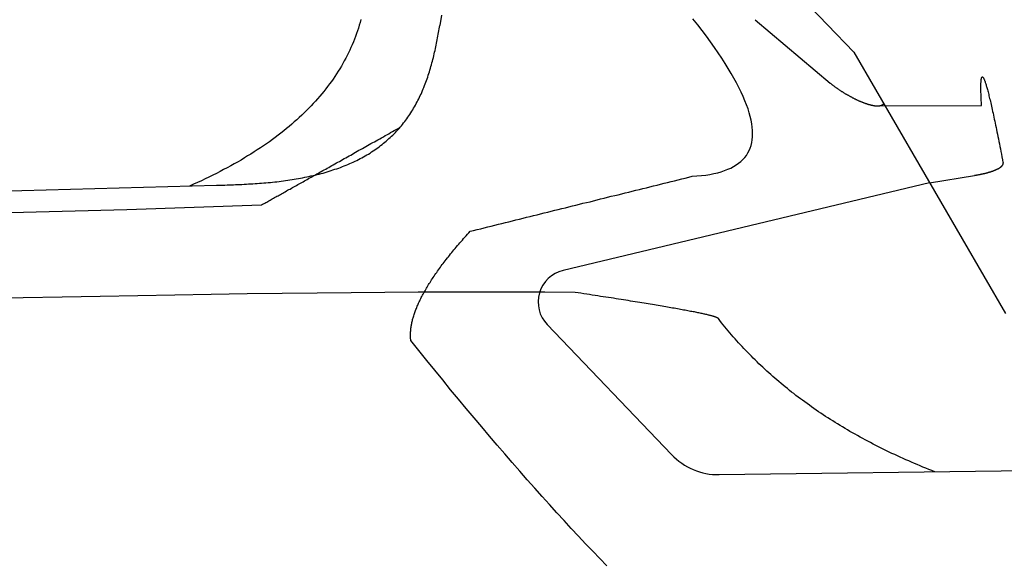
# Model space of a CAD drawing. Extents: x 1067 to 6773, y 5791 to 11816.
# Tile 54 of 56: x 5056 to 5662, y 11066 to 11401. Entities that reach past the tile are written whole.
import ezdxf

# ---------------------------------------------------------------- set-up
doc = ezdxf.new("R2010")
doc.units = 0
doc.layers.add('CAR', color=10, linetype='CONTINUOUS')

msp = doc.modelspace()

# ---------------------------------------------------------------- linework, layer by layer
at = {"layer": 'CAR'}
for p, q in [((5300.15, 11662.53), (5569.46, 11381.24)), ((5508.78, 11401.26), (5555.08, 11362.25)), ((5569.46, 11381.24), (5662.91, 11220.69)), ((5583.78, 11348.33), (5648.13, 11348.54)), ((5616.18, 11300.97), (5643.8, 11305.46)), ((2526.61, 11227.54), (5177.57, 11299.48)), ((5616.18, 11300.97), (5390.69, 11247.1)), ((2479.88, 11217.38), (5122.35, 11284.52)), ((5122.35, 11284.52), (5205.19, 11287.44)), ((5380.89, 11213.82), (5457.35, 11133.94)), ((5486.8, 11121.6), (5698.53, 11124.5))]:
    msp.add_line(p, q, dxfattribs=at)
for points in [[(5266.35, 11401.4, 0), (5265.86, 11399.6, 0), (5265.34, 11397.9, 0), (5264.79, 11396.1, 0), (5264.22, 11394.4, 0), (5263.62, 11392.7, 0), (5262.99, 11391, 0), (5262.34, 11389.3, 0), (5261.65, 11387.6, 0), (5260.94, 11385.9, 0), (5260.2, 11384.2, 0), (5259.44, 11382.5, 0), (5258.65, 11380.9, 0), (5257.83, 11379.2, 0), (5256.98, 11377.6, 0), (5256.1, 11376, 0), (5255.2, 11374.4, 0), (5254.27, 11372.7, 0), (5253.31, 11371.1, 0), (5252.33, 11369.6, 0), (5251.32, 11368, 0), (5250.28, 11366.4, 0), (5249.21, 11364.8, 0), (5248.12, 11363.3, 0), (5246.99, 11361.8, 0), (5245.85, 11360.2, 0), (5244.67, 11358.7, 0), (5243.47, 11357.2, 0), (5242.23, 11355.7, 0), (5240.98, 11354.2, 0), (5239.69, 11352.7, 0), (5238.38, 11351.2, 0), (5237.04, 11349.8, 0), (5235.67, 11348.3, 0), (5234.27, 11346.9, 0), (5232.85, 11345.4, 0), (5231.4, 11344, 0), (5229.92, 11342.6, 0), (5228.41, 11341.2, 0), (5226.88, 11339.8, 0), (5225.32, 11338.4, 0), (5223.73, 11337, 0), (5222.12, 11335.6, 0), (5220.48, 11334.3, 0), (5218.81, 11332.9, 0), (5217.11, 11331.6, 0), (5215.39, 11330.3, 0), (5213.63, 11328.9, 0), (5211.85, 11327.6, 0), (5210.05, 11326.3, 0), (5208.21, 11325, 0), (5206.35, 11323.8, 0), (5204.46, 11322.5, 0), (5202.55, 11321.2, 0), (5200.6, 11320, 0), (5198.63, 11318.7, 0), (5196.63, 11317.5, 0), (5194.61, 11316.3, 0), (5192.55, 11315, 0), (5190.47, 11313.8, 0), (5188.36, 11312.6, 0), (5186.23, 11311.5, 0), (5184.06, 11310.3, 0), (5181.87, 11309.1, 0), (5179.66, 11308, 0), (5177.41, 11306.8, 0), (5175.14, 11305.7, 0), (5172.84, 11304.5, 0), (5170.51, 11303.4, 0), (5168.16, 11302.3, 0), (5165.77, 11301.2, 0), (5163.36, 11300.1, 0), (5160.93, 11299, 0)], [(5315.84, 11404.1, 0), (5314.9, 11397.8, 0)], [(5470.15, 11305, 0), (5473.05, 11305.2, 0), (5475.84, 11305.5, 0), (5478.5, 11305.8, 0), (5481.05, 11306.2, 0), (5483.48, 11306.7, 0), (5485.79, 11307.2, 0), (5487.98, 11307.8, 0), (5490.06, 11308.5, 0), (5492.01, 11309.3, 0), (5493.85, 11310.1, 0), (5495.57, 11311, 0), (5497.18, 11312, 0), (5498.66, 11313, 0), (5500.03, 11314.2, 0), (5501.28, 11315.4, 0), (5502.41, 11316.6, 0), (5503.42, 11317.9, 0), (5504.31, 11319.4, 0), (5505.09, 11320.8, 0), (5505.75, 11322.4, 0), (5506.29, 11324, 0), (5506.71, 11325.7, 0), (5507.01, 11327.4, 0), (5507.2, 11329.3, 0), (5507.27, 11331.2, 0), (5507.22, 11333.1, 0), (5507.05, 11335.2, 0), (5506.76, 11337.3, 0), (5506.36, 11339.5, 0), (5505.84, 11341.8, 0), (5505.2, 11344.1, 0), (5504.44, 11346.5, 0), (5503.56, 11349, 0), (5502.57, 11351.5, 0), (5501.45, 11354.1, 0), (5500.22, 11356.8, 0), (5498.87, 11359.6, 0), (5497.41, 11362.4, 0), (5495.82, 11365.3, 0), (5494.12, 11368.3, 0), (5492.3, 11371.3, 0), (5490.36, 11374.4, 0), (5488.3, 11377.6, 0), (5486.12, 11380.9, 0), (5483.83, 11384.2, 0), (5481.42, 11387.6, 0), (5478.89, 11391.1, 0), (5476.24, 11394.6, 0), (5473.48, 11398.2, 0), (5470.59, 11401.9, 0)], [(5177.57, 11299.5, 0), (5178.84, 11299.5, 0), (5180.11, 11299.6, 0), (5181.39, 11299.6, 0), (5182.67, 11299.6, 0), (5183.96, 11299.7, 0), (5185.26, 11299.7, 0), (5186.57, 11299.8, 0), (5187.88, 11299.8, 0), (5189.19, 11299.9, 0), (5190.51, 11299.9, 0), (5191.84, 11300, 0), (5193.16, 11300, 0), (5194.5, 11300.1, 0), (5195.83, 11300.2, 0), (5197.17, 11300.3, 0), (5198.51, 11300.3, 0), (5199.85, 11300.4, 0), (5201.19, 11300.5, 0), (5202.53, 11300.6, 0), (5203.88, 11300.7, 0), (5205.22, 11300.8, 0), (5206.57, 11300.9, 0), (5207.91, 11301, 0), (5209.26, 11301.2, 0), (5210.6, 11301.3, 0), (5211.95, 11301.4, 0), (5213.29, 11301.6, 0), (5214.63, 11301.7, 0), (5215.96, 11301.9, 0), (5217.3, 11302, 0), (5218.63, 11302.2, 0), (5219.96, 11302.4, 0), (5221.29, 11302.6, 0), (5222.61, 11302.8, 0), (5223.93, 11303, 0), (5225.25, 11303.2, 0), (5226.56, 11303.4, 0), (5227.86, 11303.6, 0), (5229.16, 11303.9, 0), (5230.46, 11304.1, 0), (5231.75, 11304.4, 0), (5233.04, 11304.6, 0), (5234.32, 11304.9, 0), (5235.59, 11305.2, 0), (5236.86, 11305.5, 0), (5238.12, 11305.8, 0), (5239.37, 11306.1, 0), (5240.62, 11306.4, 0), (5241.86, 11306.7, 0), (5243.09, 11307, 0), (5244.31, 11307.4, 0), (5245.53, 11307.7, 0), (5246.74, 11308.1, 0), (5247.94, 11308.5, 0), (5249.13, 11308.9, 0), (5250.31, 11309.3, 0), (5251.48, 11309.7, 0), (5252.65, 11310.1, 0), (5253.8, 11310.5, 0), (5254.95, 11311, 0), (5256.09, 11311.4, 0), (5257.22, 11311.9, 0), (5258.33, 11312.3, 0), (5259.44, 11312.8, 0), (5260.54, 11313.3, 0), (5261.63, 11313.8, 0), (5262.71, 11314.3, 0), (5263.77, 11314.8, 0), (5264.83, 11315.3, 0), (5265.87, 11315.9, 0), (5266.91, 11316.4, 0), (5267.93, 11317, 0), (5268.95, 11317.6, 0), (5269.95, 11318.2, 0), (5270.94, 11318.7, 0), (5271.92, 11319.3, 0), (5272.89, 11320, 0), (5273.84, 11320.6, 0), (5274.79, 11321.2, 0), (5275.72, 11321.9, 0), (5276.64, 11322.5, 0), (5277.55, 11323.2, 0), (5278.45, 11323.9, 0), (5279.34, 11324.6, 0), (5280.21, 11325.3, 0), (5281.08, 11326, 0), (5281.93, 11326.7, 0), (5282.77, 11327.4, 0), (5283.59, 11328.2, 0), (5284.41, 11328.9, 0), (5285.21, 11329.7, 0), (5286, 11330.4, 0), (5286.78, 11331.2, 0), (5287.55, 11332, 0), (5288.3, 11332.8, 0), (5289.04, 11333.6, 0), (5289.77, 11334.4, 0), (5290.49, 11335.3, 0), (5291.2, 11336.1, 0), (5291.89, 11336.9, 0), (5292.57, 11337.8, 0), (5293.24, 11338.7, 0), (5293.9, 11339.5, 0), (5294.55, 11340.4, 0), (5295.18, 11341.3, 0), (5295.8, 11342.2, 0), (5296.41, 11343.1, 0), (5297.01, 11344, 0), (5297.6, 11345, 0), (5298.18, 11345.9, 0), (5298.74, 11346.8, 0), (5299.29, 11347.8, 0), (5299.84, 11348.7, 0), (5300.37, 11349.7, 0), (5300.88, 11350.7, 0), (5301.39, 11351.7, 0), (5301.89, 11352.6, 0), (5302.38, 11353.6, 0), (5302.85, 11354.6, 0), (5303.32, 11355.6, 0), (5303.77, 11356.6, 0), (5304.22, 11357.7, 0), (5304.65, 11358.7, 0), (5305.07, 11359.7, 0), (5305.49, 11360.8, 0), (5305.89, 11361.8, 0), (5306.28, 11362.9, 0), (5306.67, 11363.9, 0), (5307.04, 11365, 0), (5307.41, 11366, 0), (5307.77, 11367.1, 0), (5308.11, 11368.2, 0), (5308.45, 11369.2, 0), (5308.78, 11370.3, 0), (5309.11, 11371.4, 0), (5309.42, 11372.5, 0), (5309.73, 11373.6, 0), (5310.03, 11374.7, 0), (5310.32, 11375.8, 0), (5310.6, 11376.9, 0), (5310.88, 11378, 0), (5311.15, 11379.1, 0), (5311.41, 11380.2, 0), (5311.67, 11381.3, 0), (5311.92, 11382.4, 0), (5312.16, 11383.5, 0), (5312.4, 11384.6, 0), (5312.63, 11385.7, 0), (5312.86, 11386.8, 0), (5313.08, 11387.9, 0), (5313.3, 11389, 0), (5313.51, 11390.1, 0), (5313.72, 11391.2, 0), (5313.93, 11392.3, 0), (5314.13, 11393.4, 0), (5314.32, 11394.5, 0), (5314.52, 11395.6, 0), (5314.71, 11396.7, 0), (5314.9, 11397.8, 0)], [(5648.13, 11348.5, 0), (5648.07, 11349.5, 0), (5648.02, 11350.5, 0), (5647.97, 11351.4, 0), (5647.93, 11352.3, 0), (5647.89, 11353.2, 0), (5647.86, 11354.1, 0), (5647.82, 11354.9, 0), (5647.8, 11355.7, 0), (5647.77, 11356.5, 0), (5647.75, 11357.2, 0), (5647.74, 11357.9, 0), (5647.73, 11358.6, 0), (5647.72, 11359.2, 0), (5647.72, 11359.8, 0), (5647.72, 11360.4, 0), (5647.73, 11361, 0), (5647.74, 11361.5, 0), (5647.75, 11362, 0), (5647.77, 11362.5, 0), (5647.79, 11362.9, 0), (5647.82, 11363.3, 0), (5647.85, 11363.7, 0), (5647.89, 11364.1, 0), (5647.93, 11364.4, 0), (5647.97, 11364.7, 0), (5648.02, 11365, 0), (5648.07, 11365.2, 0), (5648.12, 11365.4, 0), (5648.18, 11365.6, 0), (5648.25, 11365.8, 0), (5648.32, 11365.9, 0), (5648.39, 11366, 0), (5648.47, 11366.1, 0), (5648.55, 11366.1, 0), (5648.63, 11366.1, 0), (5648.72, 11366.1, 0), (5648.81, 11366, 0), (5648.91, 11366, 0), (5649.01, 11365.8, 0), (5649.12, 11365.7, 0), (5649.23, 11365.5, 0), (5649.34, 11365.3, 0), (5649.46, 11365.1, 0), (5649.58, 11364.9, 0), (5649.71, 11364.6, 0), (5649.84, 11364.3, 0), (5649.97, 11363.9, 0), (5650.11, 11363.6, 0), (5650.25, 11363.2, 0), (5650.4, 11362.7, 0), (5650.55, 11362.3, 0), (5650.71, 11361.8, 0), (5650.87, 11361.3, 0), (5651.03, 11360.7, 0), (5651.2, 11360.2, 0), (5651.37, 11359.6, 0), (5651.54, 11358.9, 0), (5651.72, 11358.3, 0), (5651.91, 11357.6, 0), (5652.1, 11356.9, 0), (5652.29, 11356.1, 0), (5652.49, 11355.3, 0), (5652.69, 11354.5, 0), (5652.89, 11353.7, 0), (5653.1, 11352.8, 0), (5653.31, 11352, 0), (5653.53, 11351, 0), (5653.75, 11350.1, 0), (5653.98, 11349.1, 0), (5654.21, 11348.1, 0), (5654.44, 11347.1, 0), (5654.68, 11346, 0), (5654.92, 11344.9, 0), (5655.17, 11343.8, 0), (5655.42, 11342.6, 0), (5655.67, 11341.4, 0), (5655.93, 11340.2, 0), (5656.2, 11339, 0), (5656.46, 11337.7, 0), (5656.74, 11336.4, 0), (5657.01, 11335.1, 0), (5657.29, 11333.7, 0), (5657.57, 11332.4, 0), (5657.86, 11330.9, 0), (5658.15, 11329.5, 0), (5658.45, 11328, 0), (5658.75, 11326.5, 0), (5659.05, 11325, 0), (5659.36, 11323.4, 0), (5659.68, 11321.8, 0), (5659.99, 11320.2, 0), (5660.31, 11318.6, 0), (5660.64, 11316.9, 0), (5660.97, 11315.2, 0), (5661.3, 11313.5, 0)], [(5555.08, 11362.2, 0), (5555.3, 11362.1, 0), (5555.52, 11361.9, 0), (5555.74, 11361.7, 0), (5555.97, 11361.5, 0), (5556.2, 11361.3, 0), (5556.43, 11361.2, 0), (5556.67, 11361, 0), (5556.91, 11360.8, 0), (5557.16, 11360.6, 0), (5557.41, 11360.4, 0), (5557.66, 11360.2, 0), (5557.92, 11360, 0), (5558.17, 11359.8, 0), (5558.44, 11359.7, 0), (5558.7, 11359.5, 0), (5558.97, 11359.3, 0), (5559.23, 11359.1, 0), (5559.51, 11358.9, 0), (5559.78, 11358.7, 0), (5560.06, 11358.5, 0), (5560.33, 11358.3, 0), (5560.61, 11358.2, 0), (5560.89, 11358, 0), (5561.18, 11357.8, 0), (5561.46, 11357.6, 0), (5561.75, 11357.4, 0), (5562.04, 11357.2, 0), (5562.33, 11357.1, 0), (5562.62, 11356.9, 0), (5562.91, 11356.7, 0), (5563.2, 11356.5, 0), (5563.49, 11356.3, 0), (5563.79, 11356.2, 0), (5564.08, 11356, 0), (5564.38, 11355.8, 0), (5564.67, 11355.6, 0), (5564.97, 11355.5, 0), (5565.27, 11355.3, 0), (5565.56, 11355.1, 0), (5565.86, 11354.9, 0), (5566.16, 11354.8, 0), (5566.45, 11354.6, 0), (5566.75, 11354.4, 0), (5567.05, 11354.3, 0), (5567.34, 11354.1, 0), (5567.64, 11354, 0), (5567.93, 11353.8, 0), (5568.23, 11353.6, 0), (5568.52, 11353.5, 0), (5568.82, 11353.3, 0), (5569.11, 11353.2, 0), (5569.4, 11353, 0), (5569.69, 11352.9, 0), (5569.98, 11352.7, 0), (5570.27, 11352.6, 0), (5570.56, 11352.5, 0), (5570.85, 11352.3, 0), (5571.13, 11352.2, 0), (5571.42, 11352.1, 0), (5571.7, 11351.9, 0), (5571.98, 11351.8, 0), (5572.26, 11351.7, 0), (5572.54, 11351.5, 0), (5572.82, 11351.4, 0), (5573.1, 11351.3, 0), (5573.37, 11351.2, 0), (5573.64, 11351.1, 0), (5573.91, 11350.9, 0), (5574.18, 11350.8, 0), (5574.45, 11350.7, 0), (5574.71, 11350.6, 0), (5574.97, 11350.5, 0), (5575.23, 11350.4, 0), (5575.49, 11350.3, 0), (5575.75, 11350.2, 0), (5576, 11350.1, 0), (5576.25, 11350, 0), (5576.5, 11349.9, 0), (5576.75, 11349.8, 0), (5576.99, 11349.8, 0), (5577.24, 11349.7, 0), (5577.48, 11349.6, 0), (5577.71, 11349.5, 0), (5577.95, 11349.4, 0), (5578.18, 11349.4, 0), (5578.41, 11349.3, 0), (5578.64, 11349.2, 0), (5578.86, 11349.2, 0), (5579.09, 11349.1, 0), (5579.31, 11349.1, 0), (5579.52, 11349, 0), (5579.74, 11348.9, 0), (5579.95, 11348.9, 0), (5580.16, 11348.8, 0), (5580.36, 11348.8, 0), (5580.57, 11348.7, 0), (5580.77, 11348.7, 0), (5580.96, 11348.7, 0), (5581.16, 11348.6, 0), (5581.35, 11348.6, 0), (5581.54, 11348.6, 0), (5581.72, 11348.5, 0), (5581.91, 11348.5, 0), (5582.09, 11348.5, 0), (5582.27, 11348.4, 0), (5582.44, 11348.4, 0), (5582.61, 11348.4, 0), (5582.78, 11348.4, 0), (5582.95, 11348.4, 0), (5583.11, 11348.4, 0), (5583.27, 11348.3, 0), (5583.43, 11348.3, 0), (5583.58, 11348.3, 0), (5583.73, 11348.3, 0), (5583.88, 11348.3, 0), (5584.03, 11348.3, 0), (5584.17, 11348.3, 0), (5584.31, 11348.3, 0), (5584.45, 11348.3, 0), (5584.58, 11348.3, 0), (5584.71, 11348.4, 0), (5584.84, 11348.4, 0), (5584.97, 11348.4, 0), (5585.09, 11348.4, 0), (5585.21, 11348.4, 0), (5585.33, 11348.4, 0), (5585.44, 11348.4, 0), (5585.56, 11348.5, 0), (5585.67, 11348.5, 0), (5585.77, 11348.5, 0), (5585.88, 11348.5, 0), (5585.98, 11348.6, 0), (5586.08, 11348.6, 0), (5586.18, 11348.6, 0), (5586.27, 11348.6, 0), (5586.36, 11348.7, 0), (5586.45, 11348.7, 0), (5586.54, 11348.7, 0), (5586.62, 11348.8, 0), (5586.71, 11348.8, 0), (5586.79, 11348.8, 0), (5586.87, 11348.9, 0), (5586.94, 11348.9, 0), (5587.02, 11349, 0), (5587.09, 11349, 0), (5587.16, 11349, 0), (5587.22, 11349.1, 0), (5587.29, 11349.1, 0), (5587.35, 11349.2, 0), (5587.42, 11349.2, 0), (5587.48, 11349.2, 0), (5587.53, 11349.3, 0), (5587.59, 11349.3, 0), (5587.65, 11349.4, 0), (5587.7, 11349.4, 0), (5587.75, 11349.4, 0), (5587.8, 11349.5, 0), (5587.85, 11349.5, 0), (5587.9, 11349.6, 0)], [(5205.19, 11287.4, 0), (5205.83, 11287.8, 0), (5206.47, 11288.1, 0), (5207.11, 11288.5, 0), (5207.77, 11288.9, 0), (5208.42, 11289.2, 0), (5209.09, 11289.6, 0), (5209.76, 11290, 0), (5210.43, 11290.4, 0), (5211.11, 11290.7, 0), (5211.8, 11291.1, 0), (5212.49, 11291.5, 0), (5213.18, 11291.9, 0), (5213.89, 11292.3, 0), (5214.59, 11292.7, 0), (5215.31, 11293.1, 0), (5216.02, 11293.5, 0), (5216.75, 11293.9, 0), (5217.48, 11294.3, 0), (5218.21, 11294.7, 0), (5218.96, 11295.1, 0), (5219.7, 11295.5, 0), (5220.45, 11296, 0), (5221.21, 11296.4, 0), (5221.97, 11296.8, 0), (5222.74, 11297.2, 0), (5223.52, 11297.7, 0), (5224.3, 11298.1, 0), (5225.08, 11298.6, 0), (5225.87, 11299, 0), (5226.67, 11299.4, 0), (5227.47, 11299.9, 0), (5228.28, 11300.3, 0), (5229.09, 11300.8, 0), (5229.91, 11301.3, 0), (5230.73, 11301.7, 0), (5231.56, 11302.2, 0), (5232.4, 11302.6, 0), (5233.24, 11303.1, 0), (5234.09, 11303.6, 0), (5234.94, 11304.1, 0), (5235.8, 11304.5, 0), (5236.66, 11305, 0), (5237.53, 11305.5, 0), (5238.4, 11306, 0), (5239.28, 11306.5, 0), (5240.16, 11307, 0), (5241.06, 11307.5, 0), (5241.95, 11308, 0), (5242.85, 11308.5, 0), (5243.76, 11309, 0), (5244.67, 11309.5, 0), (5245.59, 11310, 0), (5246.52, 11310.5, 0), (5247.45, 11311.1, 0), (5248.38, 11311.6, 0), (5249.32, 11312.1, 0), (5250.27, 11312.6, 0), (5251.22, 11313.2, 0), (5252.18, 11313.7, 0), (5253.14, 11314.2, 0), (5254.11, 11314.8, 0), (5255.08, 11315.3, 0), (5256.06, 11315.9, 0), (5257.04, 11316.4, 0), (5258.03, 11317, 0), (5259.03, 11317.5, 0), (5260.03, 11318.1, 0), (5261.04, 11318.7, 0), (5262.05, 11319.2, 0), (5263.07, 11319.8, 0), (5264.09, 11320.4, 0), (5265.12, 11321, 0), (5266.16, 11321.5, 0), (5267.2, 11322.1, 0), (5268.24, 11322.7, 0), (5269.3, 11323.3, 0), (5270.35, 11323.9, 0), (5271.41, 11324.5, 0), (5272.48, 11325.1, 0), (5273.56, 11325.7, 0), (5274.64, 11326.3, 0), (5275.72, 11326.9, 0), (5276.81, 11327.5, 0), (5277.91, 11328.1, 0), (5279.01, 11328.7, 0), (5280.11, 11329.3, 0), (5281.23, 11330, 0), (5282.34, 11330.6, 0), (5283.47, 11331.2, 0), (5284.6, 11331.9, 0), (5285.73, 11332.5, 0), (5286.87, 11333.1, 0), (5288.02, 11333.8, 0), (5289.17, 11334.4, 0), (5290.33, 11335.1, 0)], [(5661.3, 11313.5, 0), (5661.31, 11313.4, 0), (5661.31, 11313.3, 0), (5661.31, 11313.2, 0), (5661.31, 11313.1, 0), (5661.3, 11313, 0), (5661.29, 11312.9, 0), (5661.28, 11312.9, 0), (5661.27, 11312.8, 0), (5661.25, 11312.7, 0), (5661.23, 11312.6, 0), (5661.21, 11312.5, 0), (5661.18, 11312.4, 0), (5661.15, 11312.4, 0), (5661.12, 11312.3, 0), (5661.09, 11312.2, 0), (5661.05, 11312.1, 0), (5661.01, 11312, 0), (5660.97, 11312, 0), (5660.93, 11311.9, 0), (5660.88, 11311.8, 0), (5660.83, 11311.7, 0), (5660.78, 11311.6, 0), (5660.72, 11311.6, 0), (5660.66, 11311.5, 0), (5660.6, 11311.4, 0), (5660.54, 11311.3, 0), (5660.47, 11311.2, 0), (5660.4, 11311.2, 0), (5660.33, 11311.1, 0), (5660.26, 11311, 0), (5660.18, 11310.9, 0), (5660.11, 11310.9, 0), (5660.02, 11310.8, 0), (5659.94, 11310.7, 0), (5659.86, 11310.6, 0), (5659.77, 11310.6, 0), (5659.68, 11310.5, 0), (5659.58, 11310.4, 0), (5659.49, 11310.3, 0), (5659.39, 11310.3, 0), (5659.29, 11310.2, 0), (5659.19, 11310.1, 0), (5659.08, 11310.1, 0), (5658.98, 11310, 0), (5658.87, 11309.9, 0), (5658.76, 11309.8, 0), (5658.64, 11309.8, 0), (5658.53, 11309.7, 0), (5658.41, 11309.6, 0), (5658.29, 11309.6, 0), (5658.17, 11309.5, 0), (5658.04, 11309.4, 0), (5657.92, 11309.4, 0), (5657.79, 11309.3, 0), (5657.66, 11309.2, 0), (5657.52, 11309.2, 0), (5657.39, 11309.1, 0), (5657.25, 11309, 0), (5657.11, 11309, 0), (5656.97, 11308.9, 0), (5656.83, 11308.8, 0), (5656.68, 11308.8, 0), (5656.54, 11308.7, 0), (5656.39, 11308.7, 0), (5656.24, 11308.6, 0), (5656.08, 11308.5, 0), (5655.93, 11308.5, 0), (5655.77, 11308.4, 0), (5655.61, 11308.3, 0), (5655.45, 11308.3, 0), (5655.29, 11308.2, 0), (5655.13, 11308.2, 0), (5654.96, 11308.1, 0), (5654.79, 11308, 0), (5654.63, 11308, 0), (5654.45, 11307.9, 0), (5654.28, 11307.9, 0), (5654.11, 11307.8, 0), (5653.93, 11307.8, 0), (5653.75, 11307.7, 0), (5653.57, 11307.6, 0), (5653.39, 11307.6, 0), (5653.21, 11307.5, 0), (5653.02, 11307.5, 0), (5652.84, 11307.4, 0), (5652.65, 11307.4, 0), (5652.46, 11307.3, 0), (5652.27, 11307.3, 0), (5652.08, 11307.2, 0), (5651.88, 11307.2, 0), (5651.69, 11307.1, 0), (5651.49, 11307, 0), (5651.29, 11307, 0), (5651.09, 11306.9, 0), (5650.89, 11306.9, 0), (5650.69, 11306.8, 0), (5650.49, 11306.8, 0), (5650.28, 11306.7, 0), (5650.07, 11306.7, 0), (5649.87, 11306.6, 0), (5649.66, 11306.6, 0), (5649.44, 11306.5, 0), (5649.23, 11306.5, 0), (5649.02, 11306.5, 0), (5648.8, 11306.4, 0), (5648.59, 11306.4, 0), (5648.37, 11306.3, 0), (5648.15, 11306.3, 0), (5647.93, 11306.2, 0), (5647.71, 11306.2, 0), (5647.49, 11306.1, 0), (5647.27, 11306.1, 0), (5647.04, 11306, 0), (5646.82, 11306, 0), (5646.59, 11306, 0), (5646.36, 11305.9, 0), (5646.13, 11305.9, 0), (5645.9, 11305.8, 0), (5645.67, 11305.8, 0), (5645.44, 11305.7, 0), (5645.21, 11305.7, 0), (5644.97, 11305.7, 0), (5644.74, 11305.6, 0), (5644.5, 11305.6, 0), (5644.27, 11305.5, 0), (5644.03, 11305.5, 0), (5643.79, 11305.5, 0)], [(5333.5, 11271.2, 0), (5335.67, 11271.7, 0), (5337.84, 11272.3, 0), (5340.01, 11272.8, 0), (5342.18, 11273.3, 0), (5344.35, 11273.9, 0), (5346.51, 11274.4, 0), (5348.68, 11275, 0), (5350.85, 11275.5, 0), (5353.02, 11276, 0), (5355.19, 11276.6, 0), (5357.36, 11277.1, 0), (5359.53, 11277.6, 0), (5361.7, 11278.2, 0), (5363.87, 11278.7, 0), (5366.04, 11279.3, 0), (5368.21, 11279.8, 0), (5370.37, 11280.3, 0), (5372.54, 11280.9, 0), (5374.71, 11281.4, 0), (5376.88, 11281.9, 0), (5379.05, 11282.5, 0), (5381.22, 11283, 0), (5383.39, 11283.5, 0), (5385.56, 11284.1, 0), (5387.73, 11284.6, 0), (5389.9, 11285.2, 0), (5392.07, 11285.7, 0), (5394.23, 11286.2, 0), (5396.4, 11286.8, 0), (5398.57, 11287.3, 0), (5400.74, 11287.8, 0), (5402.91, 11288.4, 0), (5405.08, 11288.9, 0), (5407.25, 11289.4, 0), (5409.42, 11290, 0), (5411.59, 11290.5, 0), (5413.76, 11291.1, 0), (5415.92, 11291.6, 0), (5418.09, 11292.1, 0), (5420.26, 11292.7, 0), (5422.43, 11293.2, 0), (5424.6, 11293.7, 0), (5426.77, 11294.3, 0), (5428.94, 11294.8, 0), (5431.11, 11295.3, 0), (5433.28, 11295.9, 0), (5435.45, 11296.4, 0), (5437.62, 11297, 0), (5439.78, 11297.5, 0), (5441.95, 11298, 0), (5444.12, 11298.6, 0), (5446.29, 11299.1, 0), (5448.46, 11299.6, 0), (5450.63, 11300.2, 0), (5452.8, 11300.7, 0), (5454.97, 11301.2, 0), (5457.14, 11301.8, 0), (5459.31, 11302.3, 0), (5461.47, 11302.9, 0), (5463.64, 11303.4, 0), (5465.81, 11303.9, 0), (5467.98, 11304.5, 0), (5470.15, 11305, 0)], [(5296.98, 11204.1, 0), (5296.93, 11204.6, 0), (5296.89, 11205.1, 0), (5296.85, 11205.7, 0), (5296.83, 11206.2, 0), (5296.81, 11206.7, 0), (5296.81, 11207.2, 0), (5296.81, 11207.8, 0), (5296.83, 11208.3, 0), (5296.85, 11208.9, 0), (5296.88, 11209.4, 0), (5296.92, 11210, 0), (5296.97, 11210.5, 0), (5297.03, 11211.1, 0), (5297.1, 11211.6, 0), (5297.18, 11212.2, 0), (5297.26, 11212.8, 0), (5297.36, 11213.4, 0), (5297.47, 11213.9, 0), (5297.58, 11214.5, 0), (5297.71, 11215.1, 0), (5297.84, 11215.7, 0), (5297.98, 11216.3, 0), (5298.14, 11216.9, 0), (5298.3, 11217.5, 0), (5298.47, 11218.1, 0), (5298.65, 11218.7, 0), (5298.84, 11219.3, 0), (5299.04, 11220, 0), (5299.24, 11220.6, 0), (5299.46, 11221.2, 0), (5299.69, 11221.9, 0), (5299.92, 11222.5, 0), (5300.17, 11223.1, 0), (5300.42, 11223.8, 0), (5300.69, 11224.4, 0), (5300.96, 11225.1, 0), (5301.24, 11225.8, 0), (5301.53, 11226.4, 0), (5301.83, 11227.1, 0), (5302.14, 11227.8, 0), (5302.46, 11228.4, 0), (5302.79, 11229.1, 0), (5303.13, 11229.8, 0), (5303.48, 11230.5, 0), (5303.83, 11231.2, 0), (5304.2, 11231.9, 0), (5304.58, 11232.6, 0), (5304.96, 11233.3, 0), (5305.35, 11234, 0), (5305.76, 11234.7, 0), (5306.17, 11235.4, 0), (5306.59, 11236.2, 0), (5307.02, 11236.9, 0), (5307.46, 11237.6, 0), (5307.91, 11238.4, 0), (5308.37, 11239.1, 0), (5308.84, 11239.8, 0), (5309.32, 11240.6, 0), (5309.8, 11241.3, 0), (5310.3, 11242.1, 0), (5310.8, 11242.9, 0), (5311.32, 11243.6, 0), (5311.84, 11244.4, 0), (5312.37, 11245.2, 0), (5312.92, 11245.9, 0), (5313.47, 11246.7, 0), (5314.03, 11247.5, 0), (5314.6, 11248.3, 0), (5315.18, 11249.1, 0), (5315.77, 11249.9, 0), (5316.36, 11250.7, 0), (5316.97, 11251.5, 0), (5317.59, 11252.3, 0), (5318.21, 11253.1, 0), (5318.85, 11253.9, 0), (5319.49, 11254.8, 0), (5320.15, 11255.6, 0), (5320.81, 11256.4, 0), (5321.48, 11257.3, 0), (5322.16, 11258.1, 0), (5322.85, 11258.9, 0), (5323.55, 11259.8, 0), (5324.26, 11260.6, 0), (5324.98, 11261.5, 0), (5325.71, 11262.4, 0), (5326.45, 11263.2, 0), (5327.19, 11264.1, 0), (5327.95, 11265, 0), (5328.72, 11265.8, 0), (5329.49, 11266.7, 0), (5330.27, 11267.6, 0), (5331.07, 11268.5, 0), (5331.87, 11269.4, 0), (5332.68, 11270.3, 0), (5333.5, 11271.2, 0)], [(5398.05, 11233.6, 0), (5379.42, 11233.7, 0), (5360.44, 11233.8, 0), (5341.12, 11233.8, 0), (5321.45, 11233.7, 0), (5301.45, 11233.7, 0), (5281.09, 11233.5, 0), (5260.4, 11233.4, 0), (5239.35, 11233.2, 0), (5217.97, 11233, 0), (5196.24, 11232.7, 0), (5174.17, 11232.4, 0), (5151.75, 11232, 0), (5128.99, 11231.6, 0), (5105.89, 11231.2, 0), (5082.44, 11230.7, 0), (5058.64, 11230.2, 0), (5034.51, 11229.6, 0)], [(5486.19, 11217.6, 0), (5486.15, 11217.6, 0), (5486.09, 11217.7, 0), (5486.02, 11217.8, 0), (5485.92, 11217.9, 0), (5485.81, 11217.9, 0), (5485.67, 11218, 0), (5485.52, 11218.1, 0), (5485.35, 11218.2, 0), (5485.16, 11218.2, 0), (5484.96, 11218.3, 0), (5484.73, 11218.4, 0), (5484.48, 11218.5, 0), (5484.22, 11218.6, 0), (5483.93, 11218.7, 0), (5483.63, 11218.8, 0), (5483.31, 11218.9, 0), (5482.97, 11219, 0), (5482.61, 11219.1, 0), (5482.23, 11219.2, 0), (5481.83, 11219.3, 0), (5481.42, 11219.4, 0), (5480.98, 11219.5, 0), (5480.53, 11219.6, 0), (5480.05, 11219.7, 0), (5479.56, 11219.8, 0), (5479.05, 11220, 0), (5478.52, 11220.1, 0), (5477.97, 11220.2, 0), (5477.4, 11220.3, 0), (5476.82, 11220.5, 0), (5476.21, 11220.6, 0), (5475.59, 11220.7, 0), (5474.94, 11220.9, 0), (5474.28, 11221, 0), (5473.6, 11221.1, 0), (5472.9, 11221.3, 0), (5472.18, 11221.4, 0), (5471.44, 11221.6, 0), (5470.68, 11221.7, 0), (5469.91, 11221.9, 0), (5469.11, 11222, 0), (5468.3, 11222.2, 0), (5467.46, 11222.3, 0), (5466.61, 11222.5, 0), (5465.74, 11222.7, 0), (5464.85, 11222.8, 0), (5463.94, 11223, 0), (5463.01, 11223.2, 0), (5462.07, 11223.3, 0), (5461.1, 11223.5, 0), (5460.12, 11223.7, 0), (5459.11, 11223.9, 0), (5458.09, 11224, 0), (5457.05, 11224.2, 0), (5455.99, 11224.4, 0), (5454.91, 11224.6, 0), (5453.81, 11224.8, 0), (5452.7, 11225, 0), (5451.56, 11225.2, 0), (5450.4, 11225.4, 0), (5449.23, 11225.6, 0), (5448.04, 11225.8, 0), (5446.83, 11226, 0), (5445.59, 11226.2, 0), (5444.35, 11226.4, 0), (5443.08, 11226.6, 0), (5441.79, 11226.8, 0), (5440.48, 11227, 0), (5439.16, 11227.2, 0), (5437.81, 11227.4, 0), (5436.45, 11227.7, 0), (5435.07, 11227.9, 0), (5433.67, 11228.1, 0), (5432.25, 11228.3, 0), (5430.81, 11228.6, 0), (5429.35, 11228.8, 0), (5427.87, 11229, 0), (5426.38, 11229.3, 0), (5424.86, 11229.5, 0), (5423.33, 11229.7, 0), (5421.77, 11230, 0), (5420.2, 11230.2, 0), (5418.61, 11230.5, 0), (5417, 11230.7, 0), (5415.37, 11231, 0), (5413.73, 11231.2, 0), (5412.06, 11231.5, 0), (5410.38, 11231.8, 0), (5408.67, 11232, 0), (5406.95, 11232.3, 0), (5405.21, 11232.5, 0), (5403.45, 11232.8, 0), (5401.67, 11233.1, 0), (5399.87, 11233.3, 0), (5398.05, 11233.6, 0)], [(5619.28, 11123.4, 0), (5617.47, 11124.1, 0), (5615.67, 11124.8, 0), (5613.87, 11125.6, 0), (5612.09, 11126.3, 0), (5610.31, 11127, 0), (5608.54, 11127.8, 0), (5606.78, 11128.5, 0), (5605.03, 11129.3, 0), (5603.29, 11130, 0), (5601.56, 11130.8, 0), (5599.83, 11131.6, 0), (5598.12, 11132.3, 0), (5596.41, 11133.1, 0), (5594.71, 11133.9, 0), (5593.02, 11134.7, 0), (5591.34, 11135.5, 0), (5589.67, 11136.3, 0), (5588.01, 11137.1, 0), (5586.35, 11137.9, 0), (5584.71, 11138.8, 0), (5583.07, 11139.6, 0), (5581.44, 11140.4, 0), (5579.82, 11141.3, 0), (5578.21, 11142.1, 0), (5576.61, 11143, 0), (5575.02, 11143.8, 0), (5573.43, 11144.7, 0), (5571.86, 11145.6, 0), (5570.29, 11146.4, 0), (5568.73, 11147.3, 0), (5567.18, 11148.2, 0), (5565.64, 11149.1, 0), (5564.11, 11150, 0), (5562.59, 11150.9, 0), (5561.07, 11151.8, 0), (5559.57, 11152.8, 0), (5558.07, 11153.7, 0), (5556.58, 11154.6, 0), (5555.1, 11155.6, 0), (5553.63, 11156.5, 0), (5552.17, 11157.4, 0), (5550.71, 11158.4, 0), (5549.27, 11159.4, 0), (5547.83, 11160.3, 0), (5546.41, 11161.3, 0), (5544.99, 11162.3, 0), (5543.58, 11163.3, 0), (5542.18, 11164.3, 0), (5540.79, 11165.3, 0), (5539.4, 11166.3, 0), (5538.03, 11167.3, 0), (5536.66, 11168.3, 0), (5535.3, 11169.3, 0), (5533.95, 11170.3, 0), (5532.62, 11171.4, 0), (5531.28, 11172.4, 0), (5529.96, 11173.4, 0), (5528.65, 11174.5, 0), (5527.34, 11175.6, 0), (5526.05, 11176.6, 0), (5524.76, 11177.7, 0), (5523.48, 11178.8, 0), (5522.21, 11179.8, 0), (5520.95, 11180.9, 0), (5519.7, 11182, 0), (5518.45, 11183.1, 0), (5517.22, 11184.2, 0), (5515.99, 11185.3, 0), (5514.77, 11186.5, 0), (5513.57, 11187.6, 0), (5512.37, 11188.7, 0), (5511.17, 11189.8, 0), (5509.99, 11191, 0), (5508.82, 11192.1, 0), (5507.65, 11193.3, 0), (5506.5, 11194.4, 0), (5505.35, 11195.6, 0), (5504.21, 11196.8, 0), (5503.08, 11197.9, 0), (5501.96, 11199.1, 0), (5500.85, 11200.3, 0), (5499.74, 11201.5, 0), (5498.65, 11202.7, 0), (5497.56, 11203.9, 0), (5496.48, 11205.1, 0), (5495.41, 11206.3, 0), (5494.35, 11207.6, 0), (5493.3, 11208.8, 0), (5492.26, 11210, 0), (5491.22, 11211.3, 0), (5490.2, 11212.5, 0), (5489.18, 11213.8, 0), (5488.17, 11215, 0), (5487.18, 11216.3, 0), (5486.19, 11217.6, 0)], [(5417.6, 11065.5, 0), (5413.27, 11070, 0), (5408.92, 11074.5, 0), (5404.54, 11079.1, 0), (5400.14, 11083.8, 0), (5395.72, 11088.5, 0), (5391.27, 11093.4, 0), (5386.79, 11098.2, 0), (5382.29, 11103.2, 0), (5377.76, 11108.2, 0), (5373.21, 11113.3, 0), (5368.63, 11118.5, 0), (5364.03, 11123.7, 0), (5359.41, 11129, 0), (5354.76, 11134.4, 0), (5350.08, 11139.8, 0), (5345.38, 11145.3, 0), (5340.65, 11150.9, 0), (5335.9, 11156.5, 0), (5331.12, 11162.2, 0), (5326.32, 11168, 0), (5321.49, 11173.8, 0), (5316.64, 11179.8, 0), (5311.76, 11185.8, 0), (5306.86, 11191.8, 0), (5301.93, 11197.9, 0), (5296.98, 11204.1, 0)]]:
    msp.add_polyline3d(points, dxfattribs=at)
for centre, radius, start, end in [((5395.34, 11227.65), 20, 103.43575, 223.74729), ((5486.25, 11161.6), 40, 223.74729, 270.78612)]:
    msp.add_arc(centre, radius, start, end, dxfattribs=at)

doc.saveas('drawing.dxf')
